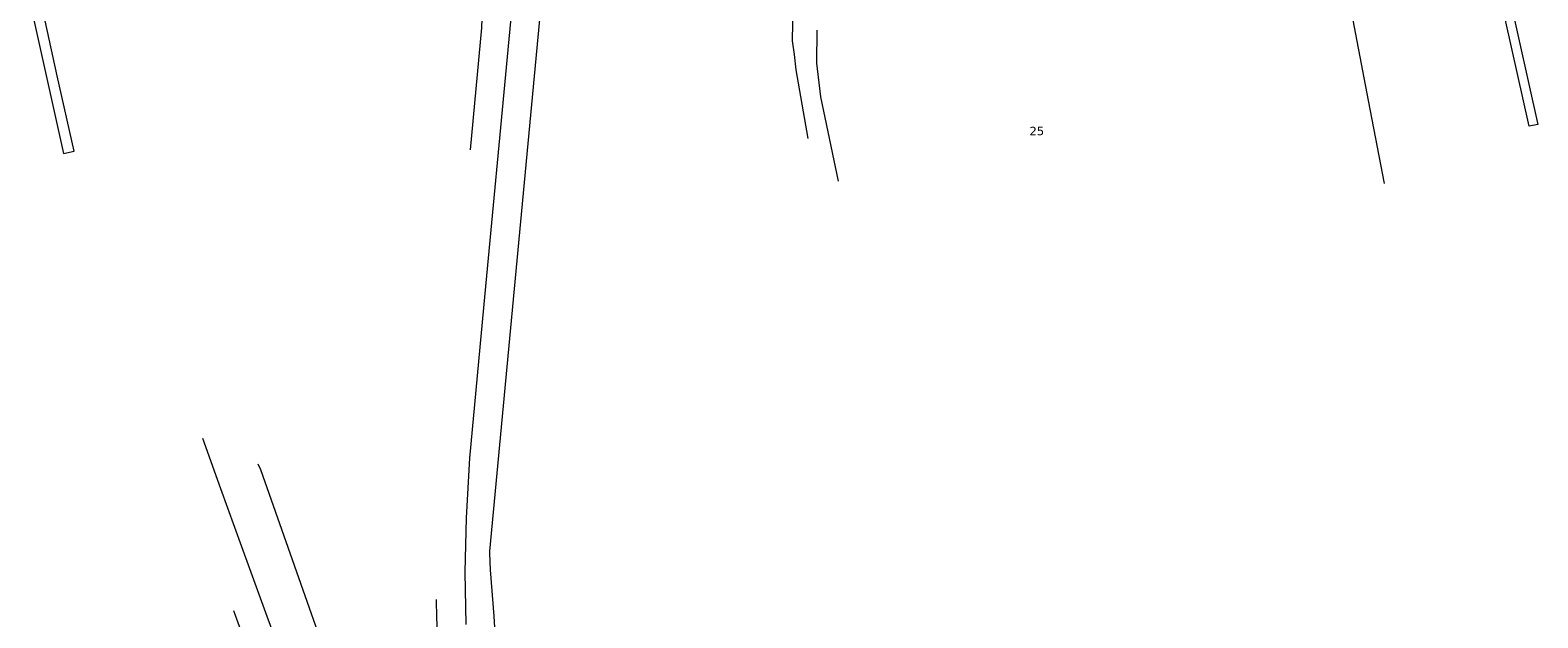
# Model space of a CAD drawing. Header units: metres. Extents: x 44942 to 45991, y 371239 to 373189.
# Tile 18 of 21: x 45713 to 45983, y 372537 to 372642. Entities that reach past the tile are written whole.
import ezdxf

# ---------------------------------------------------------------- set-up
doc = ezdxf.new("R2010")
doc.units = ezdxf.units.M
for name, color, linetype, lineweight in [('TEKST_GEO_huisnummer', 252, 'Continuous', 18), ('TOPO_GEO_kant gesloten verharding', 252, 'Continuous', 18), ('TOPO_GEO_kant open verharding', 252, 'Continuous', 18), ('TOPO_GEO_steiger', 252, 'Continuous', 18), ('WATER_GEO_insteek sloot', 252, 'Continuous', 18), ('WATER_GEO_kant kanaal', 252, 'Continuous', 18), ('WATER_GEO_kant water', 252, 'Continuous', 18), ('WATER_GEO_sloot of greppel', 252, 'Continuous', 18)]:
    doc.layers.add(name, color=color, linetype=linetype, lineweight=lineweight)
doc.styles.add('Style-verdana', font='verdana.shx')

msp = doc.modelspace()

# ---------------------------------------------------------------- linework, layer by layer
at = {"layer": 'TOPO_GEO_kant gesloten verharding', "linetype": 'Continuous', "lineweight": 18, "flags": 128}
for points in [[(45791.37, 372535.83), (45791.2, 372545.2), (45791.4, 372554.96), (45792.02, 372565.67), (45794.76, 372595.2), (45802.74, 372680.11)], [(45792.13, 372620.96), (45794.18, 372642.85), (45794.42, 372649.26), (45792.11, 372653.03), (45790.45, 372658.92), (45789.58, 372667.45), (45790.28, 372677.83)], [(45884.68, 372660.54), (45863.67, 372658.27), (45861.11, 372657.92), (45859.35, 372657.25), (45857.68, 372656.6), (45856.03, 372655.57), (45854.47, 372654.6), (45853.14, 372653.22), (45852.12, 372651.83), (45851.18, 372650.24), (45850.39, 372648.47), (45849.95, 372646.19), (45849.82, 372643.64), (45849.81, 372640.49), (45850.12, 372638.03), (45850.46, 372635.27), (45852.6, 372622.97)], [(45721.13, 372620.74), (45718.08, 372634.2), (45715.21, 372647.36), (45715.16, 372647.6)], [(45744.1, 372569.23), (45747.32, 372560.2), (45751.12, 372549.83), (45755.61, 372537.33), (45762.04, 372520.03), (45765.36, 372516.35), (45768.49, 372513.02), (45771.7, 372510.28), (45775.49, 372508), (45779.77, 372506.54), (45784.16, 372504.65), (45787.91, 372502.39), (45788.41, 372502.41), (45788.01, 372506.95), (45787.9, 372508.4), (45786.59, 372528.65), (45786.13, 372536.95), (45786.07, 372540.33)], [(45749.68, 372538.32), (45749.97, 372537.52), (45758.26, 372514.76)]]:
    msp.add_lwpolyline(points, dxfattribs=at)
at = {"layer": 'TOPO_GEO_kant open verharding', "linetype": 'Continuous', "lineweight": 18, "flags": 128}
msp.add_lwpolyline([(45713.21, 372647.19), (45719.19, 372620.3), (45721.13, 372620.74)], dxfattribs=at)
at = {"layer": 'TOPO_GEO_steiger', "linetype": 'Continuous', "lineweight": 18}
msp.add_line((45968.71, 372691.87), (45983.43, 372625.5), dxfattribs=at)
at = {"layer": 'TOPO_GEO_steiger', "linetype": 'Continuous', "lineweight": 18, "flags": 128}
msp.add_lwpolyline([(45983.43, 372625.5), (45981.9, 372625.17), (45967.04, 372691.53)], dxfattribs=at)
at = {"layer": 'WATER_GEO_insteek sloot', "linetype": 'Continuous', "lineweight": 18, "flags": 128}
msp.add_lwpolyline([(45753.99, 372564.66), (45754.48, 372563.61), (45773.06, 372510.77), (45773.53, 372510.39), (45774.83, 372510.3), (45775.22, 372511.61), (45771.71, 372520.99), (45768.74, 372529.11)], dxfattribs=at)
at = {"layer": 'WATER_GEO_kant kanaal', "linetype": 'Continuous', "lineweight": 18, "flags": 128}
msp.add_lwpolyline([(45967.04, 372691.53), (45942.23, 372686.53), (45953.01, 372629.78), (45955.88, 372614.89)], dxfattribs=at)
at = {"layer": 'WATER_GEO_kant water', "linetype": 'Continuous', "lineweight": 18, "flags": 128}
msp.add_lwpolyline([(45797.65, 372515.9), (45796.38, 372537.31), (45795.7, 372545.62), (45795.58, 372548.61), (45795.59, 372548.99), (45808.03, 372681.27), (45808.68, 372689.75)], dxfattribs=at)
at = {"layer": 'WATER_GEO_sloot of greppel', "linetype": 'Continuous', "lineweight": 18, "flags": 128}
msp.add_lwpolyline([(45854.23, 372642.41), (45854.12, 372636.47), (45854.86, 372630.47), (45858.04, 372615.32)], dxfattribs=at)

# ---------------------------------------------------------------- texts
at = {"layer": 'TEKST_GEO_huisnummer', "linetype": 'Continuous', "lineweight": 18, "style": 'Style-verdana'}
msp.add_text('25', height=1.5, dxfattribs=at).set_placement((45892.33, 372623.58))

doc.saveas('drawing.dxf')
